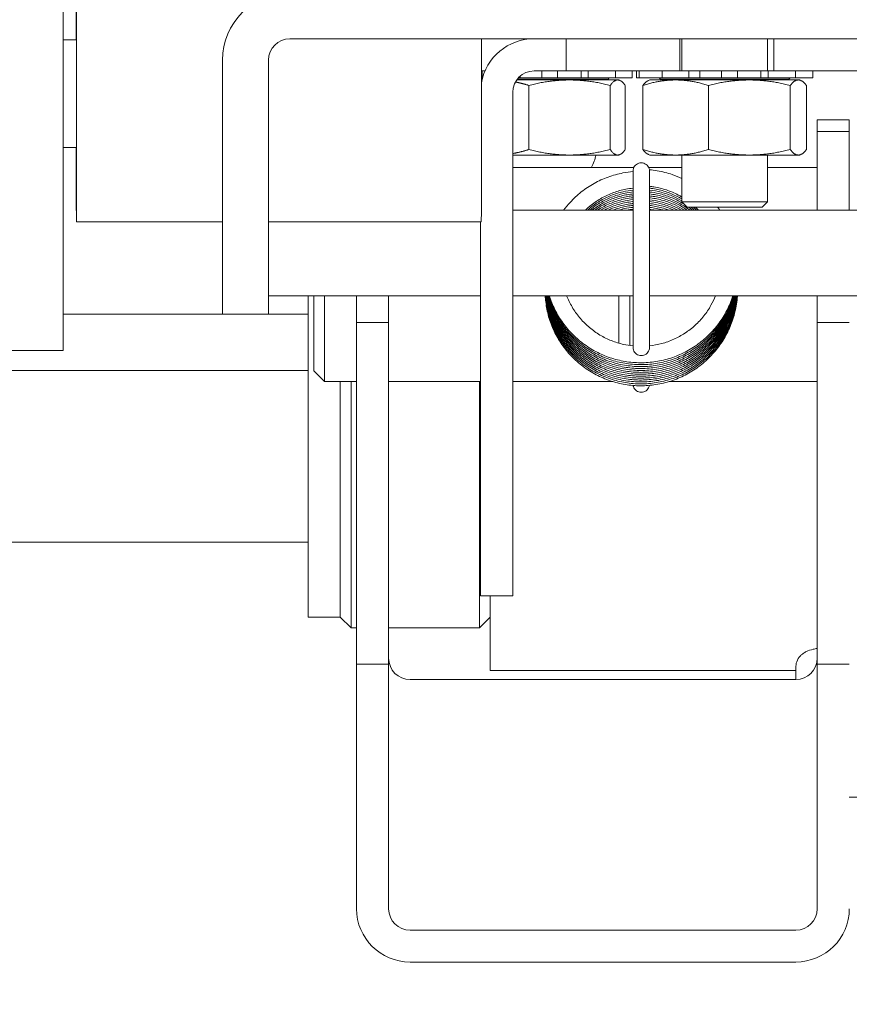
# Model space of a CAD drawing. Header units: inches. Extents: x 15 to 394, y 11 to 241.
# Tile 32 of 83: x 268.73 to 271.15, y 73.14 to 76.02. Entities that reach past the tile are written whole.
import ezdxf

# ---------------------------------------------------------------- set-up
doc = ezdxf.new("R2010")
doc.units = ezdxf.units.IN
doc.header["$LTSCALE"] = 24
doc.header["$MEASUREMENT"] = 0
doc.layers.add('Hatch (ANSI)', color=7, linetype='Continuous', lineweight=5)
doc.layers.add('Visible (ANSI)', color=7, linetype='Continuous', lineweight=5)

msp = doc.modelspace()

# ---------------------------------------------------------------- hatches: boundary and pattern name
at = {"layer": 'Hatch (ANSI)'}
h = msp.add_hatch(dxfattribs=at)
h.set_pattern_fill('ANSI31', color=256, scale=24, style=0)
edge = h.paths.add_edge_path()
edge.add_ellipse((247.2402, 76.0002), major_axis=(0, 0.2278), ratio=1, start_angle=0, end_angle=90)
edge.add_line((247.0125, 76.0002), (247.0125, 52.3932))
edge.add_ellipse((247.3027, 52.3932), major_axis=(-0.2903, 0), ratio=1, start_angle=0, end_angle=90)
edge.add_line((247.3027, 52.1029), (296.4722, 52.1029))
edge.add_ellipse((296.4722, 52.3932), major_axis=(0, -0.2903), ratio=1, start_angle=0, end_angle=90)
edge.add_line((296.7625, 52.3932), (296.7625, 76.0002))
edge.add_ellipse((296.5347, 76.0002), major_axis=(0.2278, 0), ratio=1, start_angle=0, end_angle=90)
edge.add_line((296.5347, 76.2279), (293.9902, 76.2279))
edge.add_ellipse((293.9902, 76.3217), major_axis=(0, -0.0938), ratio=1, start_angle=270, end_angle=360, ccw=False)
edge.add_line((293.8965, 76.3217), (293.8965, 76.8662))
edge.add_ellipse((293.9902, 76.8662), major_axis=(-0.0938, 0), ratio=1, start_angle=270, end_angle=360, ccw=False)
edge.add_line((293.9902, 76.9599), (294.3875, 76.9599))
edge.add_line((294.3875, 76.9599), (294.3875, 77.0939))
edge.add_line((294.3875, 77.0939), (293.9902, 77.0939))
edge.add_ellipse((293.9902, 76.8662), major_axis=(0, 0.2278), ratio=1, start_angle=0, end_angle=90)
edge.add_line((293.7625, 76.8662), (293.7625, 76.3217))
edge.add_ellipse((293.9902, 76.3217), major_axis=(-0.2278, 0), ratio=1, start_angle=0, end_angle=90)
edge.add_line((293.9902, 76.0939), (296.5347, 76.0939))
edge.add_ellipse((296.5347, 76.0002), major_axis=(0, 0.0938), ratio=1, start_angle=270, end_angle=360, ccw=False)
edge.add_line((296.6285, 76.0002), (296.6285, 52.3932))
edge.add_ellipse((296.4722, 52.3932), major_axis=(0.1562, 0), ratio=1, start_angle=270, end_angle=360, ccw=False)
edge.add_line((296.4722, 52.2369), (247.3027, 52.2369))
edge.add_ellipse((247.3027, 52.3932), major_axis=(0, -0.1562), ratio=1, start_angle=270, end_angle=360, ccw=False)
edge.add_line((247.1465, 52.3932), (247.1465, 76.0002))
edge.add_ellipse((247.2402, 76.0002), major_axis=(-0.0938, 0), ratio=1, start_angle=270, end_angle=360, ccw=False)
edge.add_line((247.2402, 76.0939), (248.5347, 76.0939))
edge.add_ellipse((248.5347, 76.3217), major_axis=(0, -0.2278), ratio=1, start_angle=0, end_angle=90)
edge.add_line((248.7625, 76.3217), (248.7625, 76.8662))
edge.add_ellipse((248.5347, 76.8662), major_axis=(0.2278, 0), ratio=1, start_angle=0, end_angle=90)
edge.add_line((248.5347, 77.0939), (248.1375, 77.0939))
edge.add_line((248.1375, 77.0939), (248.1375, 76.9599))
edge.add_line((248.1375, 76.9599), (248.5347, 76.9599))
edge.add_ellipse((248.5347, 76.8662), major_axis=(0, 0.0938), ratio=1, start_angle=270, end_angle=360, ccw=False)
edge.add_line((248.6285, 76.8662), (248.6285, 76.3217))
edge.add_ellipse((248.5347, 76.3217), major_axis=(0.0938, 0), ratio=1, start_angle=270, end_angle=360, ccw=False)
edge.add_line((248.5347, 76.2279), (248.1597, 76.2279))
edge.add_line((248.1597, 76.2279), (247.8472, 76.2279))
edge.add_line((247.8472, 76.2279), (247.5347, 76.2279))
edge.add_line((247.5347, 76.2279), (247.2402, 76.2279))
h = msp.add_hatch(dxfattribs=at)
h.set_pattern_fill('ANSI31', color=256, scale=24, angle=15, style=0)
edge = h.paths.add_edge_path()
edge.add_line((269.325, 75.8974), (269.325, 75.1564))
edge.add_line((269.325, 75.1564), (269.459, 75.1564))
edge.add_line((269.459, 75.1564), (269.459, 75.8974))
edge.add_ellipse((269.5215, 75.8974), major_axis=(-0.0625, 0), ratio=1, start_angle=270, end_angle=360, ccw=False)
edge.add_line((269.5215, 75.9599), (273.0035, 75.9599))
edge.add_ellipse((273.0035, 75.8974), major_axis=(0, 0.0625), ratio=1, start_angle=270, end_angle=360, ccw=False)
edge.add_line((273.066, 75.8974), (273.066, 75.1564))
edge.add_line((273.066, 75.1564), (273.2, 75.1564))
edge.add_line((273.2, 75.1564), (273.2, 75.8974))
edge.add_ellipse((273.0035, 75.8974), major_axis=(0.1965, 0), ratio=1, start_angle=0, end_angle=90)
edge.add_line((273.0035, 76.0939), (269.5215, 76.0939))
edge.add_ellipse((269.5215, 75.8974), major_axis=(0, 0.1965), ratio=1, start_angle=0, end_angle=90)

# ---------------------------------------------------------------- linework, layer by layer
at = {"layer": 'Visible (ANSI)'}
for p, q in [((268.8601, 75.0502), (268.8601, 76.3844)), ((268.8988, 75.9572), (268.8601, 75.9572)), ((269.5215, 75.9599), (273.0035, 75.9599)), ((270.3278, 75.9599), (270.3278, 75.8662)), ((270.6588, 75.8662), (270.6588, 75.9599)), ((270.665, 75.8662), (270.665, 75.9599)), ((270.915, 75.8662), (270.915, 75.9599)), ((270.9329, 75.9599), (270.9329, 75.8662)), ((269.325, 75.8974), (269.325, 75.1564)), ((269.459, 75.1564), (269.459, 75.8974)), ((270.0803, 75.8662), (270.0909, 75.8662)), ((270.0824, 75.8662), (270.0824, 75.8462)), ((270.3278, 75.8662), (270.2341, 75.8662)), ((270.2561, 75.8662), (270.2561, 75.8462)), ((270.3023, 75.8462), (270.3023, 75.8662)), ((270.3278, 75.8662), (270.6588, 75.8662)), ((270.3715, 75.8662), (270.3715, 75.8462)), ((270.3919, 75.8462), (270.3919, 75.8662)), ((270.4711, 75.8662), (270.4711, 75.8462)), ((270.5201, 75.8662), (270.5201, 75.8462)), ((270.5328, 75.8662), (270.5328, 75.8462)), ((270.5408, 75.8662), (270.5408, 75.8462)), ((270.6073, 75.8662), (270.6073, 75.8462)), ((270.6851, 75.8662), (270.6588, 75.8662)), ((270.7173, 75.8662), (270.6851, 75.8662)), ((270.6851, 75.8662), (270.6851, 75.8462)), ((270.7173, 75.8662), (270.7336, 75.8662)), ((270.7173, 75.8662), (270.7173, 75.8462)), ((270.7483, 75.8662), (270.7336, 75.8662)), ((270.7483, 75.8662), (270.7717, 75.8662)), ((270.7808, 75.8662), (270.7717, 75.8662)), ((270.8269, 75.8662), (270.7808, 75.8662)), ((270.7808, 75.8662), (270.7808, 75.8462)), ((270.8426, 75.8662), (270.8269, 75.8662)), ((270.8269, 75.8462), (270.8269, 75.8662)), ((270.8426, 75.8662), (270.8681, 75.8662)), ((270.8823, 75.8662), (270.8681, 75.8662)), ((270.8823, 75.8662), (270.8957, 75.8662)), ((270.9172, 75.8662), (270.8957, 75.8662)), ((270.8957, 75.8662), (270.8957, 75.8462)), ((270.9329, 75.8662), (270.9172, 75.8662)), ((270.9172, 75.8462), (270.9172, 75.8662)), ((270.9329, 75.8662), (271.5978, 75.8662)), ((270.9964, 75.8662), (270.9964, 75.8462)), ((271.0471, 75.8662), (271.0471, 75.8462)), ((270.0803, 75.8462), (270.0824, 75.8462)), ((270.0827, 75.8424), (270.0803, 75.8424)), ((270.0821, 75.8398), (270.0803, 75.8398)), ((270.0837, 75.8462), (270.0824, 75.8462)), ((270.4812, 75.8398), (270.1831, 75.8398)), ((270.4499, 75.8424), (270.1851, 75.8424)), ((270.1933, 75.8462), (270.1883, 75.8462)), ((270.1933, 75.8511), (270.1933, 75.8462)), ((270.2099, 75.8462), (270.1933, 75.8462)), ((270.2099, 75.8462), (270.2246, 75.8462)), ((270.2478, 75.8462), (270.2246, 75.8462)), ((270.2478, 75.8462), (270.2561, 75.8462)), ((270.3023, 75.8462), (270.2561, 75.8462)), ((270.3023, 75.8462), (270.3187, 75.8462)), ((270.3443, 75.8462), (270.3187, 75.8462)), ((270.3443, 75.8462), (270.3584, 75.8462)), ((270.3715, 75.8462), (270.3584, 75.8462)), ((270.3919, 75.8462), (270.3715, 75.8462)), ((270.3919, 75.8462), (270.4286, 75.8462)), ((270.4568, 75.8462), (270.4286, 75.8462)), ((270.4499, 75.8424), (270.4534, 75.8462)), ((270.4499, 75.8398), (270.4499, 75.8424)), ((270.4568, 75.8462), (270.4664, 75.8462)), ((270.4711, 75.8462), (270.4664, 75.8462)), ((270.4711, 75.8462), (270.494, 75.8462)), ((270.4812, 75.8398), (270.4846, 75.8382)), ((270.5172, 75.8462), (270.494, 75.8462)), ((270.5172, 75.8462), (270.5198, 75.8462)), ((270.5201, 75.8462), (270.5198, 75.8462)), ((270.5408, 75.8462), (270.5328, 75.8462)), ((270.5419, 75.8462), (270.5408, 75.8462)), ((270.5419, 75.8462), (270.5468, 75.8462)), ((270.5722, 75.8462), (270.5468, 75.8462)), ((270.5712, 75.8398), (270.5672, 75.8379)), ((271.0087, 75.8398), (270.5712, 75.8398)), ((270.5722, 75.8462), (270.6073, 75.8462)), ((270.6025, 75.8424), (270.599, 75.8462)), ((270.9774, 75.8424), (270.6025, 75.8424)), ((270.6025, 75.8398), (270.6025, 75.8424)), ((270.6142, 75.8462), (270.6073, 75.8462)), ((270.6142, 75.8462), (270.6255, 75.8462)), ((270.6537, 75.8462), (270.6255, 75.8462)), ((270.6537, 75.8462), (270.6851, 75.8462)), ((270.7173, 75.8462), (270.6851, 75.8462)), ((270.7336, 75.8462), (270.7173, 75.8462)), ((270.7336, 75.8462), (270.7483, 75.8462)), ((270.7717, 75.8462), (270.7483, 75.8462)), ((270.7717, 75.8462), (270.7808, 75.8462)), ((270.8269, 75.8462), (270.7808, 75.8462)), ((270.8269, 75.8462), (270.8426, 75.8462)), ((270.8681, 75.8462), (270.8426, 75.8462)), ((270.8681, 75.8462), (270.8823, 75.8462)), ((270.8957, 75.8462), (270.8823, 75.8462)), ((270.9172, 75.8462), (270.8957, 75.8462)), ((270.9172, 75.8462), (270.9535, 75.8462)), ((270.9817, 75.8462), (270.9535, 75.8462)), ((270.9774, 75.8424), (270.9809, 75.8462)), ((270.9774, 75.8398), (270.9774, 75.8424)), ((270.9817, 75.8462), (270.9915, 75.8462)), ((270.9964, 75.8462), (270.9915, 75.8462)), ((270.9964, 75.8462), (271.0205, 75.8462)), ((271.0087, 75.8398), (271.0128, 75.8379)), ((271.0439, 75.8462), (271.0205, 75.8462)), ((271.0439, 75.8462), (271.0467, 75.8462)), ((271.0471, 75.8462), (271.0467, 75.8462)), ((270.1716, 74.5849), (270.1716, 75.8037)), ((270.2185, 75.824), (270.2185, 75.6366)), ((270.456, 75.6366), (270.456, 75.824)), ((270.4999, 75.824), (270.4999, 75.6366)), ((270.5513, 75.824), (270.5513, 75.6366)), ((270.7423, 75.824), (270.7423, 75.6366)), ((270.981, 75.824), (270.981, 75.6366)), ((271.0287, 75.824), (271.0287, 75.6366)), ((271.0597, 75.7224), (271.0597, 75.7232)), ((271.1535, 75.7232), (271.0597, 75.7232)), ((271.0597, 75.6897), (271.0597, 75.7224)), ((271.1535, 75.7232), (271.1535, 75.7224)), ((271.1535, 75.6897), (271.1535, 75.7224)), ((271.0597, 75.4599), (271.0597, 75.6897)), ((271.0597, 75.6897), (271.1535, 75.6897)), ((271.1535, 75.6897), (271.1535, 75.4599)), ((268.8988, 75.6423), (268.8601, 75.6423)), ((270.4812, 75.6208), (270.1716, 75.6208)), ((270.4812, 75.6208), (270.4846, 75.6224)), ((270.5712, 75.6208), (270.5672, 75.6227)), ((271.0087, 75.6208), (270.5712, 75.6208)), ((270.665, 75.4846), (270.665, 75.6208)), ((270.915, 75.4846), (270.915, 75.6208)), ((271.0087, 75.6208), (271.0128, 75.6227)), ((270.1716, 75.5849), (270.5252, 75.5849)), ((270.5226, 75.0596), (270.5226, 75.5741)), ((270.568, 75.5849), (270.665, 75.5849)), ((270.5706, 75.5741), (270.5706, 75.0596)), ((270.915, 75.5849), (271.0597, 75.5849)), ((270.665, 75.4846), (270.915, 75.4846)), ((270.6807, 75.4689), (270.665, 75.4846)), ((270.8993, 75.4689), (270.915, 75.4846)), ((270.1716, 75.4599), (270.5226, 75.4599)), ((270.5706, 75.4599), (272.0851, 75.4599)), ((270.8993, 75.4689), (270.6807, 75.4689)), ((268.8988, 75.4258), (269.325, 75.4258)), ((269.459, 75.4258), (270.0799, 75.4258)), ((270.0778, 75.4258), (270.0778, 74.5849)), ((269.459, 75.2099), (270.0778, 75.2099)), ((269.575, 74.5224), (269.575, 75.2099)), ((269.591, 74.9912), (269.591, 75.2099)), ((269.6222, 75.2099), (269.6222, 74.9599)), ((269.716, 75.132), (269.716, 75.2099)), ((269.8097, 75.2099), (269.8097, 75.132)), ((270.1716, 75.2099), (270.5226, 75.2099)), ((270.4816, 75.2099), (270.4816, 75.0718)), ((270.5129, 75.0652), (270.5129, 75.2099)), ((270.5706, 75.2099), (272.0851, 75.2099)), ((271.0597, 75.132), (271.0597, 75.2099)), ((269.325, 75.1564), (268.8601, 75.1564)), ((269.325, 75.1564), (269.459, 75.1564)), ((269.575, 75.1564), (269.459, 75.1564)), ((269.716, 74.1361), (269.716, 75.132)), ((269.8097, 75.132), (269.716, 75.132)), ((269.8097, 75.132), (269.8097, 74.1361)), ((271.0597, 74.1361), (271.0597, 75.132)), ((271.1535, 75.132), (271.0597, 75.132)), ((268.677, 75.0502), (268.8601, 75.0502)), ((268.575, 74.9919), (269.575, 74.9919)), ((269.591, 74.9912), (269.6222, 74.9599)), ((269.6222, 74.9599), (269.716, 74.9599)), ((269.6687, 74.9599), (269.6687, 74.5224)), ((269.7, 74.9599), (269.7, 74.2419)), ((269.8097, 74.9599), (270.0778, 74.9599)), ((270.075, 74.2419), (270.075, 74.9599)), ((270.1716, 74.9599), (270.4637, 74.9599)), ((270.6277, 74.9599), (271.0597, 74.9599)), ((270.0778, 74.3349), (270.0778, 74.5849)), ((270.1716, 74.5849), (270.1716, 74.3349)), ((269.575, 74.2724), (269.575, 74.5224)), ((269.6687, 74.5224), (269.6687, 74.2724)), ((268.575, 74.4919), (269.575, 74.4919)), ((270.0778, 74.3349), (270.1716, 74.3349)), ((270.1062, 74.3349), (270.1062, 74.1169)), ((269.575, 74.2724), (269.6687, 74.2724)), ((269.6687, 74.2732), (269.7, 74.2419)), ((270.1062, 74.2732), (270.075, 74.2419)), ((269.716, 74.2419), (269.7, 74.2419)), ((270.075, 74.2419), (269.8097, 74.2419)), ((269.8097, 74.1361), (269.716, 74.1361)), ((269.716, 73.4219), (269.716, 74.1361)), ((269.8097, 74.1361), (269.8097, 73.4219)), ((271.1535, 74.1361), (271.0597, 74.1361)), ((271.0597, 73.4219), (271.0597, 74.1361)), ((270.1062, 74.1169), (270.9972, 74.1169)), ((270.9972, 74.1256), (270.9972, 74.0907)), ((269.8722, 74.0907), (270.9972, 74.0907)), ((271.4035, 73.7481), (271.1535, 73.7481)), ((270.9972, 73.3598), (269.8722, 73.3598)), ((269.8722, 73.2666), (270.9972, 73.2666))]:
    msp.add_line(p, q, dxfattribs=at)
for centre, radius, start, end in [((269.5215, 75.8974), 0.1965, 90, 180), ((269.5215, 75.8974), 0.0625, 90, 180), ((270.2341, 75.8037), 0.1563, 90, 169.7232), ((270.2341, 75.8037), 0.0625, 90, 180), ((270.2625, 75.6564), 0.1562, 332.7677, 346.8113), ((270.5466, 75.5549), 0.024, 177.1597, 182.8403)]:
    msp.add_arc(centre, radius, start, end, dxfattribs=at)
for centre, major_axis, ratio, start_param, end_param in [((268.8988, 75.7998), (0, 0.374), 0.001274, 2.005402, 7.419376), ((268.8988, 75.7998), (0, 0.1614), 0.001274, 2.920278, 6.5045), ((270.0799, 75.7998), (0, -0.374), 0.001274, 0, 2.013311), ((269.8722, 74.1528), (-0.0625, 0), 0.993657, 0, 1.570796), ((270.9972, 74.1528), (0.0625, 0), 0.993657, 4.712389, 6.283185), ((269.8722, 73.4219), (-0.1562, 0), 0.993657, 0, 1.570796), ((269.8722, 73.4219), (-0.0625, 0), 0.993657, 0, 1.570796), ((270.9972, 73.4219), (0.1562, 0), 0.993657, 4.712389, 6.283185), ((270.9972, 73.4219), (0.0625, 0), 0.993657, 4.712389, 6.283185)]:
    msp.add_ellipse(centre, major_axis=major_axis, ratio=ratio, start_param=start_param, end_param=end_param, dxfattribs=at)
for points, weights in [([(270.0803, 75.8367), (270.0809, 75.8368), (270.0814, 75.8368)], [1.06136733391, 1.06176147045, 1.06214588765]), ([(270.1794, 75.8339), (270.1981, 75.8302), (270.2185, 75.824)], [1.04729012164, 1.02913035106, 1]), ([(270.2185, 75.824), (270.3373, 75.8534), (270.456, 75.824)], [1, 1.15470053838, 1]), ([(270.456, 75.824), (270.4779, 75.8534), (270.4999, 75.824)], [1, 1.15470053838, 1]), ([(270.5513, 75.824), (270.6468, 75.8534), (270.7423, 75.824)], [1, 1.15470053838, 1]), ([(270.5672, 75.8379), (270.5597, 75.8344), (270.5513, 75.824)], [1.06760508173, 1.04989498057, 1]), ([(270.7423, 75.824), (270.8617, 75.8534), (270.981, 75.824)], [1, 1.15470053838, 1]), ([(270.981, 75.824), (271.0048, 75.8534), (271.0287, 75.824)], [1, 1.15470053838, 1]), ([(270.2185, 75.6366), (270.1939, 75.6291), (270.1716, 75.6252)], [1, 1.03536278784, 1.05455851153]), ([(270.456, 75.6366), (270.3373, 75.6071), (270.2185, 75.6366)], [1, 1.15470053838, 1]), ([(270.4999, 75.6366), (270.4779, 75.6071), (270.456, 75.6366)], [1, 1.15470053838, 1]), ([(270.5513, 75.6366), (270.5597, 75.6261), (270.5672, 75.6227)], [1, 1.04989498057, 1.06760508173]), ([(270.7423, 75.6366), (270.6468, 75.6071), (270.5513, 75.6366)], [1, 1.15470053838, 1]), ([(270.981, 75.6366), (270.8617, 75.6071), (270.7423, 75.6366)], [1, 1.15470053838, 1]), ([(271.0287, 75.6366), (271.0048, 75.6071), (270.981, 75.6366)], [1, 1.15470053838, 1])]:
    msp.add_rational_spline(points, weights, degree=2, dxfattribs=at)
for points, knots in [([(270.5466, 75.5981), (270.5441, 75.5981), (270.5416, 75.5977), (270.5368, 75.5962), (270.5345, 75.595), (270.5305, 75.5921), (270.5287, 75.5903), (270.5257, 75.5862), (270.5246, 75.584), (270.523, 75.5792), (270.5226, 75.5767), (270.5226, 75.5741)], [-3.141593, -3.141593, -3.141593, -3.141593, -2.827433, -2.827433, -2.513274, -2.513274, -2.199115, -2.199115, -1.884956, -1.884956, -1.570796, -1.570796, -1.570796, -1.570796]), ([(270.5706, 75.5741), (270.5706, 75.5767), (270.5702, 75.5792), (270.5686, 75.584), (270.5674, 75.5862), (270.5645, 75.5903), (270.5627, 75.5921), (270.5586, 75.595), (270.5564, 75.5962), (270.5516, 75.5977), (270.5491, 75.5981), (270.5466, 75.5981)], [1.570796, 1.570796, 1.570796, 1.570796, 1.884956, 1.884956, 2.199115, 2.199115, 2.513274, 2.513274, 2.827433, 2.827433, 3.141593, 3.141593, 3.141593, 3.141593]), ([(270.3201, 75.4599), (270.3259, 75.4678), (270.3322, 75.4753), (270.3489, 75.4936), (270.3599, 75.5038), (270.3834, 75.5223), (270.3959, 75.5306), (270.4221, 75.5452), (270.4358, 75.5514), (270.464, 75.5616), (270.4785, 75.5656), (270.503, 75.5702), (270.5128, 75.5716), (270.5226, 75.5724)], [5.3468346, 5.3468346, 5.3468346, 5.3468346, 5.4516047, 5.4516047, 5.6116971, 5.6116971, 5.7718208, 5.7718208, 5.9319753, 5.9319753, 6.0921584, 6.0921584, 6.197541, 6.197541, 6.197541, 6.197541]), ([(270.5703, 75.5778), (270.5779, 75.5772), (270.5856, 75.5762), (270.608, 75.5724), (270.6226, 75.5686), (270.6464, 75.5605), (270.6558, 75.5567), (270.665, 75.5525)], [0.0840364, 0.0840364, 0.0840364, 0.0840364, 0.1661849, 0.1661849, 0.3264249, 0.3264249, 0.4342373, 0.4342373, 0.4342373, 0.4342373]), ([(270.3837, 75.4599), (270.3892, 75.4652), (270.3949, 75.4702), (270.4105, 75.4826), (270.4209, 75.4895), (270.4425, 75.5017), (270.4539, 75.5069), (270.4773, 75.5154), (270.4893, 75.5188), (270.5085, 75.5225), (270.5155, 75.5235), (270.5226, 75.5242)], [5.5107288, 5.5107288, 5.5107288, 5.5107288, 5.6083485, 5.6083485, 5.7686429, 5.7686429, 5.9288962, 5.9288962, 6.0891117, 6.0891117, 6.1806158, 6.1806158, 6.1806158, 6.1806158]), ([(270.3897, 75.4599), (270.3914, 75.4614), (270.393, 75.4629), (270.4042, 75.4723), (270.4143, 75.4796), (270.4355, 75.4925), (270.4467, 75.4981), (270.4697, 75.5074), (270.4817, 75.5111), (270.5033, 75.5161), (270.5129, 75.5176), (270.5226, 75.5186)], [11.829203, 11.829203, 11.829203, 11.829203, 11.8576629, 11.8576629, 12.0179662, 12.0179662, 12.178228, 12.178228, 12.3384511, 12.3384511, 12.4638012, 12.4638012, 12.4638012, 12.4638012]), ([(270.3962, 75.4599), (270.4032, 75.4658), (270.4106, 75.4713), (270.4286, 75.4831), (270.4396, 75.489), (270.4623, 75.4991), (270.4741, 75.5032), (270.4981, 75.5096), (270.5103, 75.5118), (270.5226, 75.513)], [18.1491141, 18.1491141, 18.1491141, 18.1491141, 18.2672876, 18.2672876, 18.4275581, 18.4275581, 18.587789, 18.587789, 18.7469867, 18.7469867, 18.7469867, 18.7469867]), ([(270.5706, 75.5296), (270.5749, 75.5291), (270.5793, 75.5285), (270.596, 75.5258), (270.6081, 75.5228), (270.6318, 75.5149), (270.6433, 75.51), (270.6579, 75.5023), (270.6615, 75.5003), (270.665, 75.4983)], [0.1032777, 0.1032777, 0.1032777, 0.1032777, 0.1601029, 0.1601029, 0.320243, 0.320243, 0.4803772, 0.4803772, 0.5324816, 0.5324816, 0.5324816, 0.5324816]), ([(270.5706, 75.524), (270.5723, 75.5238), (270.5741, 75.5236), (270.5882, 75.5218), (270.6005, 75.5192), (270.6244, 75.5121), (270.636, 75.5075), (270.6533, 75.4992), (270.6592, 75.4961), (270.665, 75.4927)], [6.3864629, 6.3864629, 6.3864629, 6.3864629, 6.4094538, 6.4094538, 6.5695962, 6.5695962, 6.729731, 6.729731, 6.8156671, 6.8156671, 6.8156671, 6.8156671]), ([(270.5706, 75.5184), (270.5821, 75.5172), (270.5936, 75.5151), (270.6169, 75.509), (270.6287, 75.5049), (270.6486, 75.4961), (270.6569, 75.4918), (270.665, 75.4871)], [12.6696482, 12.6696482, 12.6696482, 12.6696482, 12.8189491, 12.8189491, 12.9790848, 12.9790848, 13.098852, 13.098852, 13.098852, 13.098852]), ([(270.5706, 75.5128), (270.5795, 75.5119), (270.5884, 75.5104), (270.6093, 75.5057), (270.6212, 75.502), (270.6444, 75.4927), (270.6556, 75.4871), (270.6686, 75.4793), (270.671, 75.4778), (270.6733, 75.4763)], [18.9528336, 18.9528336, 18.9528336, 18.9528336, 19.0683015, 19.0683015, 19.2284385, 19.2284385, 19.3885725, 19.3885725, 19.4238617, 19.4238617, 19.4238617, 19.4238617]), ([(270.4031, 75.4599), (270.4059, 75.4621), (270.4088, 75.4642), (270.4219, 75.4734), (270.4326, 75.4797), (270.455, 75.4906), (270.4666, 75.4951), (270.4905, 75.5023), (270.5027, 75.5049), (270.5175, 75.5069), (270.5201, 75.5071), (270.5226, 75.5074)], [24.4707078, 24.4707078, 24.4707078, 24.4707078, 24.5166072, 24.5166072, 24.6768863, 24.6768863, 24.8371253, 24.8371253, 24.9973282, 24.9973282, 25.0301719, 25.0301719, 25.0301719, 25.0301719]), ([(270.4107, 75.4599), (270.419, 75.4658), (270.4277, 75.4712), (270.4478, 75.4818), (270.4592, 75.4867), (270.4828, 75.4947), (270.4949, 75.4977), (270.5123, 75.5006), (270.5175, 75.5013), (270.5226, 75.5018)], [30.7943054, 30.7943054, 30.7943054, 30.7943054, 30.9262128, 30.9262128, 31.08646, 31.08646, 31.2466701, 31.2466701, 31.3133571, 31.3133571, 31.3133571, 31.3133571]), ([(270.4189, 75.4599), (270.4225, 75.4623), (270.4262, 75.4645), (270.4407, 75.4728), (270.452, 75.4781), (270.4752, 75.4868), (270.4872, 75.4903), (270.5071, 75.4943), (270.5148, 75.4954), (270.5226, 75.4962)], [37.1203404, 37.1203404, 37.1203404, 37.1203404, 37.1755374, 37.1755374, 37.335793, 37.335793, 37.4960105, 37.4960105, 37.5965424, 37.5965424, 37.5965424, 37.5965424]), ([(270.428, 75.4599), (270.4371, 75.4652), (270.4465, 75.4699), (270.4678, 75.4787), (270.4796, 75.4826), (270.5019, 75.4879), (270.5122, 75.4896), (270.5226, 75.4906)], [43.4494079, 43.4494079, 43.4494079, 43.4494079, 43.5851244, 43.5851244, 43.7453495, 43.7453495, 43.8797278, 43.8797278, 43.8797278, 43.8797278]), ([(270.4381, 75.4599), (270.4417, 75.4618), (270.4454, 75.4636), (270.4604, 75.4704), (270.4721, 75.4746), (270.4961, 75.4812), (270.5084, 75.4835), (270.5214, 75.4849), (270.522, 75.485), (270.5226, 75.485)], [49.782393, 49.782393, 49.782393, 49.782393, 49.8344539, 49.8344539, 49.994687, 49.994687, 50.1548849, 50.1548849, 50.1629132, 50.1629132, 50.1629132, 50.1629132]), ([(270.5706, 75.5072), (270.5769, 75.5065), (270.5832, 75.5056), (270.6016, 75.5021), (270.6137, 75.4988), (270.6371, 75.4903), (270.6485, 75.4851), (270.6696, 75.4734), (270.6793, 75.467), (270.6885, 75.4599)], [25.236019, 25.236019, 25.236019, 25.236019, 25.3176534, 25.3176534, 25.4777921, 25.4777921, 25.637926, 25.637926, 25.7871063, 25.7871063, 25.7871063, 25.7871063]), ([(270.5706, 75.5016), (270.5743, 75.5012), (270.5779, 75.5007), (270.5939, 75.4983), (270.6061, 75.4954), (270.6298, 75.4877), (270.6414, 75.4829), (270.6623, 75.4721), (270.6719, 75.4663), (270.6809, 75.4599)], [31.5192042, 31.5192042, 31.5192042, 31.5192042, 31.5670047, 31.5670047, 31.7271454, 31.7271454, 31.8872797, 31.8872797, 32.0299681, 32.0299681, 32.0299681, 32.0299681]), ([(270.5706, 75.496), (270.5716, 75.4959), (270.5727, 75.4958), (270.5862, 75.4942), (270.5984, 75.4917), (270.6224, 75.4848), (270.6341, 75.4804), (270.6548, 75.4706), (270.6639, 75.4656), (270.6727, 75.4599)], [37.8023894, 37.8023894, 37.8023894, 37.8023894, 37.8163554, 37.8163554, 37.9764985, 37.9764985, 38.1366335, 38.1366335, 38.2703926, 38.2703926, 38.2703926, 38.2703926]), ([(270.5706, 75.4904), (270.5814, 75.4893), (270.5922, 75.4874), (270.6149, 75.4816), (270.6267, 75.4776), (270.6469, 75.469), (270.6554, 75.4647), (270.6635, 75.4599)], [44.0855748, 44.0855748, 44.0855748, 44.0855748, 44.2258513, 44.2258513, 44.3859873, 44.3859873, 44.5077802, 44.5077802, 44.5077802, 44.5077802]), ([(270.5706, 75.4848), (270.5788, 75.484), (270.587, 75.4826), (270.6073, 75.4783), (270.6192, 75.4747), (270.6385, 75.4671), (270.646, 75.4637), (270.6534, 75.4599)], [50.3687602, 50.3687602, 50.3687602, 50.3687602, 50.4752035, 50.4752035, 50.6353409, 50.6353409, 50.7412515, 50.7412515, 50.7412515, 50.7412515]), ([(270.4497, 75.4599), (270.4584, 75.4639), (270.4674, 75.4673), (270.4884, 75.4738), (270.5006, 75.4765), (270.5161, 75.4787), (270.5194, 75.4791), (270.5226, 75.4794)], [56.1206756, 56.1206756, 56.1206756, 56.1206756, 56.2440229, 56.2440229, 56.4042277, 56.4042277, 56.4460984, 56.4460984, 56.4460984, 56.4460984]), ([(270.4632, 75.4599), (270.4651, 75.4607), (270.4671, 75.4614), (270.4808, 75.4661), (270.4929, 75.4693), (270.5109, 75.4725), (270.5168, 75.4733), (270.5226, 75.4738)], [62.4666827, 62.4666827, 62.4666827, 62.4666827, 62.4933571, 62.4933571, 62.6535692, 62.6535692, 62.7292836, 62.7292836, 62.7292836, 62.7292836]), ([(270.4799, 75.4599), (270.4857, 75.4616), (270.4915, 75.4631), (270.5057, 75.4661), (270.5141, 75.4674), (270.5226, 75.4682)], [68.8254758, 68.8254758, 68.8254758, 68.8254758, 68.9029092, 68.9029092, 69.0124689, 69.0124689, 69.0124689, 69.0124689]), ([(270.5706, 75.4792), (270.5762, 75.4786), (270.5818, 75.4778), (270.5996, 75.4746), (270.6117, 75.4714), (270.6297, 75.4651), (270.6358, 75.4626), (270.6418, 75.4599)], [56.6519455, 56.6519455, 56.6519455, 56.6519455, 56.7245553, 56.7245553, 56.8846945, 56.8846945, 56.9694216, 56.9694216, 56.9694216, 56.9694216]), ([(270.5706, 75.4736), (270.5736, 75.4733), (270.5765, 75.473), (270.5919, 75.4707), (270.604, 75.4679), (270.6201, 75.4629), (270.6242, 75.4615), (270.6283, 75.4599)], [62.9351307, 62.9351307, 62.9351307, 62.9351307, 62.9739065, 62.9739065, 63.1340478, 63.1340478, 63.1898671, 63.1898671, 63.1898671, 63.1898671]), ([(270.5706, 75.4681), (270.5709, 75.468), (270.5713, 75.468), (270.5841, 75.4665), (270.5964, 75.4642), (270.6094, 75.4605), (270.6105, 75.4602), (270.6115, 75.4599)], [69.218316, 69.218316, 69.218316, 69.218316, 69.2232569, 69.2232569, 69.3834008, 69.3834008, 69.3975333, 69.3975333, 69.3975333, 69.3975333]), ([(270.8267, 75.2099), (270.8265, 75.2078), (270.8263, 75.2056), (270.8243, 75.1885), (270.8214, 75.1737), (270.8133, 75.1448), (270.8081, 75.1306), (270.7955, 75.1034), (270.7881, 75.0902), (270.7712, 75.0653), (270.7618, 75.0535), (270.7413, 75.0316), (270.7301, 75.0214), (270.7063, 75.003), (270.6937, 74.9948), (270.6673, 74.9804), (270.6535, 74.9743), (270.6251, 74.9643), (270.6106, 74.9605), (270.581, 74.9551), (270.566, 74.9537), (270.5359, 74.9531), (270.5209, 74.954), (270.4912, 74.9582), (270.4765, 74.9616), (270.4478, 74.9704), (270.4339, 74.976), (270.407, 74.9894), (270.3942, 74.9971), (270.3698, 75.0146), (270.3583, 75.0243), (270.3371, 75.0454), (270.3273, 75.0568), (270.3098, 75.0809), (270.302, 75.0937), (270.2885, 75.1204), (270.2828, 75.1343), (270.2738, 75.1628), (270.2705, 75.1774), (270.2674, 75.198), (270.2667, 75.204), (270.2663, 75.2099)], [70.776307, 70.776307, 70.776307, 70.776307, 70.799345, 70.799345, 70.959538, 70.959538, 71.119735, 71.119735, 71.279941, 71.279941, 71.440156, 71.440156, 71.600383, 71.600383, 71.760619, 71.760619, 71.920861, 71.920861, 72.081106, 72.081106, 72.241346, 72.241346, 72.401576, 72.401576, 72.561789, 72.561789, 72.72198, 72.72198, 72.882143, 72.882143, 73.042276, 73.042276, 73.202377, 73.202377, 73.362448, 73.362448, 73.522494, 73.522494, 73.682519, 73.682519, 73.746462, 73.746462, 73.746462, 73.746462]), ([(270.8261, 75.2099), (270.8257, 75.2062), (270.8252, 75.2025), (270.8224, 75.1839), (270.819, 75.1693), (270.8098, 75.1406), (270.8041, 75.1267), (270.7904, 75.0999), (270.7826, 75.087), (270.7648, 75.0627), (270.755, 75.0513), (270.7337, 75.0301), (270.7221, 75.0204), (270.6977, 75.0029), (270.6848, 74.9951), (270.6578, 74.9817), (270.6438, 74.9761), (270.6151, 74.9672), (270.6004, 74.9639), (270.5707, 74.9596), (270.5556, 74.9587), (270.5256, 74.9592), (270.5106, 74.9607), (270.4811, 74.966), (270.4665, 74.9699), (270.4382, 74.9798), (270.4245, 74.9859), (270.3981, 75.0002), (270.3856, 75.0084), (270.3619, 75.0268), (270.3508, 75.0369), (270.3303, 75.0587), (270.321, 75.0705), (270.3043, 75.0953), (270.297, 75.1084), (270.2845, 75.1355), (270.2794, 75.1496), (270.2714, 75.1784), (270.2686, 75.1931), (270.2669, 75.2086), (270.2668, 75.2093), (270.2668, 75.2099)], [64.513095, 64.513095, 64.513095, 64.513095, 64.552929, 64.552929, 64.713122, 64.713122, 64.873321, 64.873321, 65.033529, 65.033529, 65.193747, 65.193747, 65.353976, 65.353976, 65.514214, 65.514214, 65.674457, 65.674457, 65.834701, 65.834701, 65.99494, 65.99494, 66.155166, 66.155166, 66.315375, 66.315375, 66.475559, 66.475559, 66.635716, 66.635716, 66.795841, 66.795841, 66.955935, 66.955935, 67.116, 67.116, 67.27604, 67.27604, 67.436062, 67.436062, 67.443206, 67.443206, 67.443206, 67.443206]), ([(270.8254, 75.2099), (270.8248, 75.2047), (270.8239, 75.1994), (270.8201, 75.1794), (270.8162, 75.1649), (270.8059, 75.1366), (270.7997, 75.1229), (270.7851, 75.0966), (270.7768, 75.084), (270.7582, 75.0604), (270.7479, 75.0493), (270.7258, 75.029), (270.7139, 75.0197), (270.6888, 75.0031), (270.6756, 74.9958), (270.6482, 74.9834), (270.6341, 74.9783), (270.605, 74.9704), (270.5902, 74.9677), (270.5603, 74.9645), (270.5453, 74.9641), (270.5153, 74.9658), (270.5004, 74.9678), (270.471, 74.9742), (270.4566, 74.9785), (270.4287, 74.9895), (270.4152, 74.9961), (270.3894, 75.0114), (270.3772, 75.0201), (270.3542, 75.0392), (270.3435, 75.0498), (270.3238, 75.0723), (270.3149, 75.0844), (270.2992, 75.1098), (270.2924, 75.1232), (270.2809, 75.1508), (270.2763, 75.165), (270.2705, 75.1896), (270.2686, 75.1997), (270.2674, 75.2099)], [58.249927, 58.249927, 58.249927, 58.249927, 58.306512, 58.306512, 58.466706, 58.466706, 58.626907, 58.626907, 58.787117, 58.787117, 58.947338, 58.947338, 59.107569, 59.107569, 59.267809, 59.267809, 59.428053, 59.428053, 59.588296, 59.588296, 59.748532, 59.748532, 59.908755, 59.908755, 60.068959, 60.068959, 60.229137, 60.229137, 60.389287, 60.389287, 60.549405, 60.549405, 60.709492, 60.709492, 60.869551, 60.869551, 61.029586, 61.029586, 61.139908, 61.139908, 61.139908, 61.139908]), ([(270.8247, 75.2099), (270.8236, 75.2031), (270.8223, 75.1964), (270.8175, 75.175), (270.813, 75.1606), (270.8017, 75.1327), (270.795, 75.1192), (270.7794, 75.0935), (270.7706, 75.0813), (270.7512, 75.0583), (270.7405, 75.0476), (270.7177, 75.0281), (270.7055, 75.0192), (270.6798, 75.0036), (270.6663, 74.9968), (270.6385, 74.9854), (270.6242, 74.9808), (270.5949, 74.974), (270.58, 74.9718), (270.55, 74.9697), (270.5349, 74.9699), (270.505, 74.9727), (270.4902, 74.9752), (270.4611, 74.9827), (270.4469, 74.9876), (270.4194, 74.9996), (270.4062, 75.0067), (270.381, 75.0229), (270.369, 75.032), (270.3468, 75.052), (270.3364, 75.0629), (270.3177, 75.0862), (270.3092, 75.0986), (270.2944, 75.1246), (270.2881, 75.1381), (270.2776, 75.1661), (270.2736, 75.1805), (270.2697, 75.2001), (270.2688, 75.205), (270.2681, 75.2099)], [51.986812, 51.986812, 51.986812, 51.986812, 52.060096, 52.060096, 52.220291, 52.220291, 52.380494, 52.380494, 52.540706, 52.540706, 52.70093, 52.70093, 52.861163, 52.861163, 53.021404, 53.021404, 53.181648, 53.181648, 53.34189, 53.34189, 53.502124, 53.502124, 53.662344, 53.662344, 53.822542, 53.822542, 53.982714, 53.982714, 54.142856, 54.142856, 54.302967, 54.302967, 54.463048, 54.463048, 54.6231, 54.6231, 54.783131, 54.783131, 54.836561, 54.836561, 54.836561, 54.836561]), ([(270.8271, 75.2099), (270.8271, 75.2093), (270.827, 75.2088), (270.8259, 75.1932), (270.8235, 75.1783), (270.8165, 75.1491), (270.8118, 75.1347), (270.8001, 75.107), (270.7932, 75.0936), (270.7773, 75.0681), (270.7684, 75.056), (270.7486, 75.0333), (270.7378, 75.0227), (270.7147, 75.0035), (270.7024, 74.9948), (270.6765, 74.9795), (270.663, 74.9728), (270.635, 74.9618), (270.6206, 74.9575), (270.5912, 74.951), (270.5763, 74.949), (270.5463, 74.9473), (270.5312, 74.9477), (270.5014, 74.9508), (270.4866, 74.9536), (270.4576, 74.9614), (270.4435, 74.9665), (270.4161, 74.9789), (270.403, 74.9861), (270.378, 75.0027), (270.3662, 75.0119), (270.3442, 75.0322), (270.334, 75.0433), (270.3155, 75.0668), (270.3072, 75.0793), (270.2928, 75.1055), (270.2866, 75.1191), (270.2766, 75.1473), (270.2727, 75.1617), (270.2696, 75.1786), (270.2692, 75.1808), (270.2688, 75.1829)], [77.039555, 77.039555, 77.039555, 77.039555, 77.045762, 77.045762, 77.205954, 77.205954, 77.36615, 77.36615, 77.526353, 77.526353, 77.686566, 77.686566, 77.846791, 77.846791, 78.007025, 78.007025, 78.167266, 78.167266, 78.32751, 78.32751, 78.487752, 78.487752, 78.647985, 78.647985, 78.808203, 78.808203, 78.968399, 78.968399, 79.128569, 79.128569, 79.288709, 79.288709, 79.448817, 79.448817, 79.608895, 79.608895, 79.768946, 79.768946, 79.928975, 79.928975, 79.952609, 79.952609, 79.952609, 79.952609]), ([(270.8237, 75.2099), (270.8223, 75.2016), (270.8205, 75.1934), (270.8145, 75.1707), (270.8094, 75.1565), (270.7972, 75.129), (270.7899, 75.1158), (270.7735, 75.0906), (270.7642, 75.0787), (270.7439, 75.0565), (270.7329, 75.0462), (270.7093, 75.0275), (270.6968, 75.0191), (270.6706, 75.0044), (270.6569, 74.9981), (270.6287, 74.9878), (270.6141, 74.9837), (270.5846, 74.978), (270.5697, 74.9763), (270.5396, 74.9754), (270.5246, 74.9761), (270.4948, 74.9799), (270.4801, 74.983), (270.4513, 74.9916), (270.4373, 74.997), (270.4103, 75.01), (270.3973, 75.0175), (270.3727, 75.0347), (270.3611, 75.0442), (270.3396, 75.065), (270.3297, 75.0763), (270.3118, 75.1003), (270.3038, 75.1129), (270.29, 75.1394), (270.2841, 75.1532), (270.2749, 75.1813), (270.2714, 75.1955), (270.269, 75.2099)], [45.723758, 45.723758, 45.723758, 45.723758, 45.81368, 45.81368, 45.973876, 45.973876, 46.134081, 46.134081, 46.294296, 46.294296, 46.454522, 46.454522, 46.614757, 46.614757, 46.774999, 46.774999, 46.935244, 46.935244, 47.095485, 47.095485, 47.255716, 47.255716, 47.415931, 47.415931, 47.576123, 47.576123, 47.736289, 47.736289, 47.896424, 47.896424, 48.056528, 48.056528, 48.216601, 48.216601, 48.376649, 48.376649, 48.533156, 48.533156, 48.533156, 48.533156]), ([(270.8227, 75.2099), (270.8208, 75.2001), (270.8184, 75.1904), (270.8111, 75.1665), (270.8055, 75.1525), (270.7923, 75.1255), (270.7846, 75.1125), (270.7672, 75.088), (270.7575, 75.0764), (270.7364, 75.055), (270.725, 75.0451), (270.7008, 75.0273), (270.688, 75.0193), (270.6612, 75.0056), (270.6473, 74.9998), (270.6187, 74.9905), (270.604, 74.987), (270.5744, 74.9824), (270.5593, 74.9812), (270.5293, 74.9814), (270.5143, 74.9827), (270.4847, 74.9876), (270.4701, 74.9912), (270.4416, 75.0008), (270.4278, 75.0067), (270.4013, 75.0207), (270.3886, 75.0287), (270.3647, 75.0468), (270.3534, 75.0567), (270.3327, 75.0783), (270.3232, 75.0899), (270.3062, 75.1145), (270.2987, 75.1275), (270.2859, 75.1545), (270.2806, 75.1685), (270.2738, 75.1918), (270.2717, 75.2008), (270.27, 75.2099)], [39.460774, 39.460774, 39.460774, 39.460774, 39.567264, 39.567264, 39.727462, 39.727462, 39.887669, 39.887669, 40.047887, 40.047887, 40.208115, 40.208115, 40.368352, 40.368352, 40.528595, 40.528595, 40.688839, 40.688839, 40.849078, 40.849078, 41.009306, 41.009306, 41.169517, 41.169517, 41.329703, 41.329703, 41.489862, 41.489862, 41.64999, 41.64999, 41.810087, 41.810087, 41.970154, 41.970154, 42.130196, 42.130196, 42.229683, 42.229683, 42.229683, 42.229683]), ([(270.8216, 75.2099), (270.8192, 75.1986), (270.8161, 75.1875), (270.8074, 75.1624), (270.8013, 75.1486), (270.787, 75.1221), (270.7789, 75.1095), (270.7606, 75.0856), (270.7505, 75.0744), (270.7286, 75.0537), (270.7169, 75.0443), (270.692, 75.0273), (270.6789, 75.0199), (270.6517, 75.0071), (270.6376, 75.0019), (270.6087, 74.9936), (270.5939, 74.9906), (270.564, 74.9871), (270.549, 74.9865), (270.519, 74.9878), (270.504, 74.9896), (270.4746, 74.9956), (270.4602, 74.9998), (270.4321, 75.0104), (270.4185, 75.0168), (270.3925, 75.0318), (270.3801, 75.0403), (270.3569, 75.0591), (270.346, 75.0695), (270.3261, 75.0918), (270.3171, 75.1038), (270.301, 75.129), (270.294, 75.1422), (270.2822, 75.1697), (270.2773, 75.1839), (270.2727, 75.2022), (270.2719, 75.2061), (270.2711, 75.2099)], [33.197869, 33.197869, 33.197869, 33.197869, 33.320848, 33.320848, 33.481048, 33.481048, 33.641258, 33.641258, 33.801477, 33.801477, 33.961708, 33.961708, 34.121947, 34.121947, 34.28219, 34.28219, 34.442434, 34.442434, 34.602671, 34.602671, 34.762896, 34.762896, 34.923101, 34.923101, 35.083282, 35.083282, 35.243434, 35.243434, 35.403554, 35.403554, 35.563644, 35.563644, 35.723705, 35.723705, 35.883742, 35.883742, 35.926134, 35.926134, 35.926134, 35.926134]), ([(270.8203, 75.2099), (270.8173, 75.1972), (270.8134, 75.1847), (270.8033, 75.1585), (270.7967, 75.1449), (270.7815, 75.119), (270.7728, 75.1066), (270.7537, 75.0834), (270.7432, 75.0726), (270.7206, 75.0527), (270.7085, 75.0437), (270.6831, 75.0277), (270.6697, 75.0208), (270.642, 75.009), (270.6277, 75.0043), (270.5985, 74.9971), (270.5836, 74.9947), (270.5537, 74.9922), (270.5386, 74.9922), (270.5087, 74.9945), (270.4938, 74.9969), (270.4647, 75.004), (270.4504, 75.0087), (270.4227, 75.0203), (270.4094, 75.0272), (270.384, 75.0431), (270.3719, 75.0521), (270.3494, 75.0718), (270.3389, 75.0825), (270.3198, 75.1056), (270.3112, 75.1179), (270.2961, 75.1437), (270.2896, 75.1572), (270.2793, 75.1837), (270.2753, 75.1967), (270.2723, 75.2099)], [26.935052, 26.935052, 26.935052, 26.935052, 27.074433, 27.074433, 27.234635, 27.234635, 27.394847, 27.394847, 27.555069, 27.555069, 27.715301, 27.715301, 27.875542, 27.875542, 28.035786, 28.035786, 28.196029, 28.196029, 28.356264, 28.356264, 28.516484, 28.516484, 28.676684, 28.676684, 28.836859, 28.836859, 28.997004, 28.997004, 29.157117, 29.157117, 29.3172, 29.3172, 29.477255, 29.477255, 29.622499, 29.622499, 29.622499, 29.622499]), ([(270.819, 75.2099), (270.8153, 75.1958), (270.8106, 75.1819), (270.7988, 75.1547), (270.7918, 75.1414), (270.7756, 75.116), (270.7665, 75.104), (270.7465, 75.0815), (270.7357, 75.0711), (270.7123, 75.0521), (270.6999, 75.0435), (270.6739, 75.0285), (270.6603, 75.022), (270.6322, 75.0113), (270.6177, 75.007), (270.5883, 75.0009), (270.5733, 74.999), (270.5433, 74.9977), (270.5283, 74.9982), (270.4984, 75.0017), (270.4837, 75.0046), (270.4548, 75.0127), (270.4407, 75.018), (270.4135, 75.0306), (270.4004, 75.038), (270.3756, 75.0548), (270.3639, 75.0642), (270.3421, 75.0847), (270.3321, 75.0959), (270.3138, 75.1196), (270.3057, 75.1322), (270.2915, 75.1585), (270.2855, 75.1722), (270.2779, 75.1941), (270.2756, 75.202), (270.2736, 75.2099)], [20.672333, 20.672333, 20.672333, 20.672333, 20.828018, 20.828018, 20.988222, 20.988222, 21.148436, 21.148436, 21.308661, 21.308661, 21.468896, 21.468896, 21.629137, 21.629137, 21.789382, 21.789382, 21.949623, 21.949623, 22.109855, 22.109855, 22.270072, 22.270072, 22.430266, 22.430266, 22.590434, 22.590434, 22.750572, 22.750572, 22.910678, 22.910678, 23.070754, 23.070754, 23.230804, 23.230804, 23.318768, 23.318768, 23.318768, 23.318768]), ([(270.8175, 75.2099), (270.8172, 75.2089), (270.8169, 75.2078), (270.8123, 75.1923), (270.807, 75.1782), (270.7941, 75.1511), (270.7865, 75.138), (270.7694, 75.1133), (270.7599, 75.1016), (270.7391, 75.0799), (270.7279, 75.0698), (270.7039, 75.0517), (270.6911, 75.0436), (270.6646, 75.0295), (270.6507, 75.0235), (270.6223, 75.0139), (270.6077, 75.0102), (270.578, 75.0051), (270.563, 75.0038), (270.533, 75.0036), (270.518, 75.0046), (270.4883, 75.0092), (270.4736, 75.0126), (270.4451, 75.0218), (270.4312, 75.0276), (270.4045, 75.0412), (270.3917, 75.0491), (270.3675, 75.0668), (270.3561, 75.0766), (270.3351, 75.0979), (270.3255, 75.1094), (270.3082, 75.1338), (270.3005, 75.1467), (270.2873, 75.1735), (270.2818, 75.1874), (270.2766, 75.2044), (270.2758, 75.2072), (270.2751, 75.2099)], [14.409722, 14.409722, 14.409722, 14.409722, 14.421406, 14.421406, 14.581604, 14.581604, 14.74181, 14.74181, 14.902026, 14.902026, 15.062253, 15.062253, 15.22249, 15.22249, 15.382733, 15.382733, 15.542977, 15.542977, 15.703217, 15.703217, 15.863446, 15.863446, 16.023658, 16.023658, 16.183847, 16.183847, 16.344008, 16.344008, 16.504139, 16.504139, 16.664238, 16.664238, 16.824307, 16.824307, 16.984351, 16.984351, 17.014932, 17.014932, 17.014932, 17.014932]), ([(270.8158, 75.2099), (270.8151, 75.2074), (270.8143, 75.2049), (270.8087, 75.1882), (270.8028, 75.1743), (270.7889, 75.1477), (270.7809, 75.1349), (270.763, 75.1108), (270.753, 75.0994), (270.7314, 75.0785), (270.7198, 75.0689), (270.6952, 75.0517), (270.6822, 75.044), (270.6551, 75.0309), (270.641, 75.0255), (270.6123, 75.0168), (270.5975, 75.0137), (270.5677, 75.0097), (270.5527, 75.009), (270.5226, 75.0098), (270.5077, 75.0114), (270.4782, 75.0171), (270.4637, 75.0211), (270.4355, 75.0313), (270.4218, 75.0375), (270.3956, 75.0521), (270.3831, 75.0605), (270.3596, 75.0791), (270.3486, 75.0893), (270.3284, 75.1113), (270.3192, 75.1232), (270.3028, 75.1482), (270.2956, 75.1613), (270.2845, 75.1863), (270.2802, 75.198), (270.2767, 75.2099)], [8.14723, 8.14723, 8.14723, 8.14723, 8.17499, 8.17499, 8.335189, 8.335189, 8.495398, 8.495398, 8.655617, 8.655617, 8.815846, 8.815846, 8.976085, 8.976085, 9.136328, 9.136328, 9.296572, 9.296572, 9.45681, 9.45681, 9.617036, 9.617036, 9.777243, 9.777243, 9.937426, 9.937426, 10.09758, 10.09758, 10.257704, 10.257704, 10.417796, 10.417796, 10.577859, 10.577859, 10.710979, 10.710979, 10.710979, 10.710979]), ([(270.8141, 75.2099), (270.8128, 75.206), (270.8115, 75.2022), (270.8048, 75.1842), (270.7984, 75.1706), (270.7835, 75.1444), (270.775, 75.132), (270.7562, 75.1085), (270.7458, 75.0976), (270.7235, 75.0774), (270.7115, 75.0683), (270.6863, 75.0519), (270.673, 75.0448), (270.6455, 75.0327), (270.6312, 75.0277), (270.6021, 75.0202), (270.5873, 75.0175), (270.5574, 75.0147), (270.5423, 75.0145), (270.5123, 75.0164), (270.4974, 75.0186), (270.4682, 75.0253), (270.4538, 75.0298), (270.426, 75.0411), (270.4126, 75.0479), (270.387, 75.0634), (270.3748, 75.0722), (270.352, 75.0916), (270.3414, 75.1022), (270.322, 75.125), (270.3133, 75.1372), (270.2978, 75.1628), (270.2911, 75.1762), (270.2829, 75.1966), (270.2805, 75.2032), (270.2784, 75.2099)], [1.884868, 1.884868, 1.884868, 1.884868, 1.928575, 1.928575, 2.088776, 2.088776, 2.248987, 2.248987, 2.409208, 2.409208, 2.56944, 2.56944, 2.72968, 2.72968, 2.889924, 2.889924, 3.050167, 3.050167, 3.210403, 3.210403, 3.370625, 3.370625, 3.530827, 3.530827, 3.691003, 3.691003, 3.851151, 3.851151, 4.011267, 4.011267, 4.171352, 4.171352, 4.331409, 4.331409, 4.406898, 4.406898, 4.406898, 4.406898]), ([(270.5226, 75.064), (270.5134, 75.0649), (270.5042, 75.0664), (270.483, 75.0711), (270.4711, 75.0747), (270.448, 75.0839), (270.4368, 75.0894), (270.4155, 75.1022), (270.4053, 75.1094), (270.3863, 75.1254), (270.3774, 75.1341), (270.3612, 75.1529), (270.3539, 75.1629), (270.3409, 75.1841), (270.3353, 75.1952), (270.3301, 75.2077), (270.3297, 75.2088), (270.3293, 75.2099)], [3.244162, 3.244162, 3.244162, 3.244162, 3.363371, 3.363371, 3.52356, 3.52356, 3.683782, 3.683782, 3.844042, 3.844042, 4.004343, 4.004343, 4.164686, 4.164686, 4.325067, 4.325067, 4.340422, 4.340422, 4.340422, 4.340422]), ([(270.7631, 75.2099), (270.7593, 75.2005), (270.7549, 75.1914), (270.7439, 75.1717), (270.7369, 75.1613), (270.7214, 75.1418), (270.7129, 75.1326), (270.6945, 75.1158), (270.6846, 75.1081), (270.6637, 75.0944), (270.6528, 75.0884), (270.63, 75.0782), (270.6182, 75.074), (270.5945, 75.0677), (270.5826, 75.0655), (270.5706, 75.0642)], [1.95233, 1.95233, 1.95233, 1.95233, 2.08216, 2.08216, 2.242338, 2.242338, 2.402503, 2.402503, 2.562654, 2.562654, 2.722794, 2.722794, 2.882929, 2.882929, 3.038315, 3.038315, 3.038315, 3.038315]), ([(270.5466, 75.0356), (270.5441, 75.0356), (270.5416, 75.036), (270.5368, 75.0376), (270.5345, 75.0388), (270.5305, 75.0417), (270.5287, 75.0435), (270.5257, 75.0476), (270.5246, 75.0498), (270.523, 75.0546), (270.5226, 75.0571), (270.5226, 75.0596)], [-3.141593, -3.141593, -3.141593, -3.141593, -2.827433, -2.827433, -2.513274, -2.513274, -2.199115, -2.199115, -1.884956, -1.884956, -1.570796, -1.570796, -1.570796, -1.570796]), ([(270.5706, 75.0596), (270.5706, 75.0571), (270.5702, 75.0546), (270.5686, 75.0498), (270.5674, 75.0476), (270.5645, 75.0435), (270.5627, 75.0417), (270.5586, 75.0388), (270.5564, 75.0376), (270.5516, 75.036), (270.5491, 75.0356), (270.5466, 75.0356)], [1.570796, 1.570796, 1.570796, 1.570796, 1.884956, 1.884956, 2.199115, 2.199115, 2.513274, 2.513274, 2.827433, 2.827433, 3.141593, 3.141593, 3.141593, 3.141593]), ([(270.5229, 74.9487), (270.5231, 74.9475), (270.5234, 74.9464), (270.5246, 74.9429), (270.5257, 74.9406), (270.5287, 74.9365), (270.5305, 74.9347), (270.5345, 74.9318), (270.5368, 74.9306), (270.5416, 74.9291), (270.5441, 74.9287), (270.5466, 74.9287)], [1.73892, 1.73892, 1.73892, 1.73892, 1.884956, 1.884956, 2.199115, 2.199115, 2.513274, 2.513274, 2.827433, 2.827433, 3.141593, 3.141593, 3.141593, 3.141593]), ([(270.5466, 74.9287), (270.5491, 74.9287), (270.5516, 74.9291), (270.5564, 74.9306), (270.5586, 74.9318), (270.5627, 74.9347), (270.5645, 74.9365), (270.5674, 74.9406), (270.5686, 74.9429), (270.5698, 74.9464), (270.57, 74.9476), (270.5702, 74.9488)], [-3.141593, -3.141593, -3.141593, -3.141593, -2.827433, -2.827433, -2.513274, -2.513274, -2.199115, -2.199115, -1.884956, -1.884956, -1.732495, -1.732495, -1.732495, -1.732495]), ([(271.0597, 74.1814), (271.0558, 74.1807), (271.052, 74.18), (271.0412, 74.1774), (271.0346, 74.1758), (271.0232, 74.1697), (271.0201, 74.1679), (271.0146, 74.1635), (271.0124, 74.1615), (271.0065, 74.155), (271.0026, 74.1495), (270.9983, 74.1371), (270.9972, 74.1314), (270.9972, 74.1256)], [5.4883566, 5.4883566, 5.4883566, 5.4883566, 5.6548668, 5.6548668, 5.969026, 5.969026, 6.0710115, 6.0710115, 6.130794, 6.130794, 6.2229011, 6.2229011, 6.2831853, 6.2831853, 6.2831853, 6.2831853])]:
    msp.add_open_spline(points, degree=3, knots=knots, dxfattribs=at)
for points in [[(270.5034, 75.4599), (270.5097, 75.4611), (270.5162, 75.462), (270.5226, 75.4626)], [(270.5706, 75.4625), (270.5764, 75.4618), (270.5822, 75.461), (270.588, 75.4599)], [(270.684, 75.4689), (270.6879, 75.466), (270.6918, 75.463), (270.6955, 75.4599)], [(270.6913, 75.4689), (270.695, 75.466), (270.6985, 75.463), (270.702, 75.4599)], [(270.6981, 75.4689), (270.7015, 75.466), (270.7048, 75.463), (270.708, 75.4599)], [(270.7044, 75.4689), (270.7076, 75.466), (270.7106, 75.463), (270.7136, 75.4599)], [(270.7692, 75.4689), (270.7715, 75.466), (270.7737, 75.463), (270.7759, 75.4599)]]:
    msp.add_open_spline(points, degree=3, dxfattribs=at)

doc.saveas('drawing.dxf')
